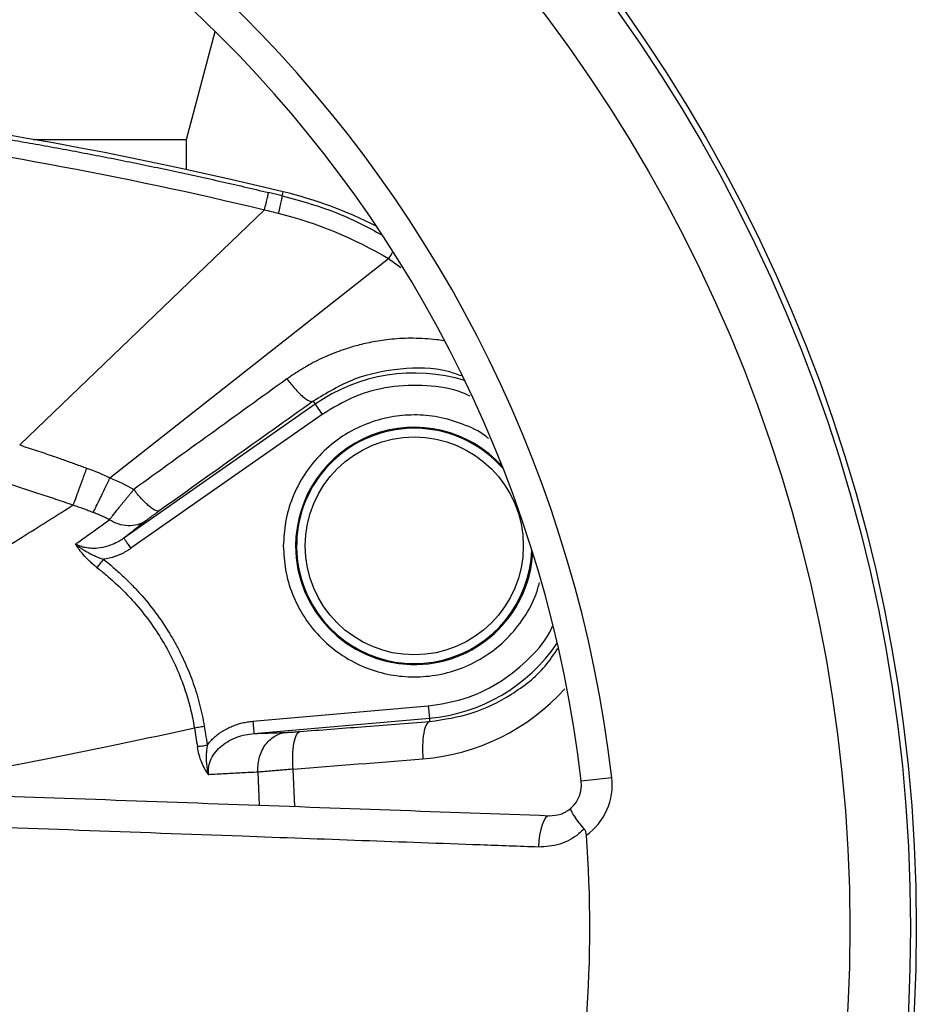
# Model space of a CAD drawing. Header units: millimetres. Extents: x 400 to 1688, y 100 to 1259.
# Tile 9 of 59: x 927 to 1000, y 222 to 302. Entities that reach past the tile are written whole.
import ezdxf

# ---------------------------------------------------------------- set-up
doc = ezdxf.new("R2010")
doc.units = ezdxf.units.MM

msp = doc.modelspace()

# ---------------------------------------------------------------- linework, layer by layer
at = {"color": 7, "linetype": 'Continuous', "lineweight": 25}
for p, q in [((940.953, 292.419), (943.299, 301.173)), ((928.506, 292.419), (940.953, 292.419)), ((940.953, 289.971), (940.953, 292.419)), ((948.735, 287.837), (947.626, 288.104)), ((948.735, 287.837), (948.815, 288.165)), ((947.295, 286.705), (927.423, 267.614)), ((934.749, 264.957), (957.364, 282.743)), ((951.234, 271.157), (951.404, 270.914)), ((951.404, 270.914), (935.883, 260.047)), ((951.404, 270.914), (951.977, 270.096)), ((951.977, 270.096), (936.457, 259.228)), ((946.346, 245.188), (960.589, 246.434)), ((960.589, 246.434), (960.677, 245.438)), ((946.433, 244.192), (960.677, 245.438)), ((960.677, 245.438), (960.7, 245.169)), ((975.492, 240.602), (973.009, 240.311))]:
    msp.add_line(p, q, dxfattribs=at)
at = {"color": 8, "linetype": 'Continuous', "lineweight": 25}
for p, q in [((957.364, 282.743), (958.366, 282.018)), ((946.89, 238.372), (946.768, 241.054)), ((949.768, 238.268), (949.625, 241.298))]:
    msp.add_line(p, q, dxfattribs=at)
at = {"color": 7, "linetype": 'Continuous', "lineweight": 25, "flags": 128}
msp.add_lwpolyline([(970.436, 237.522), (970.273, 237.478), (970.114, 237.335), (969.963, 237.1), (969.828, 236.782), (969.713, 236.393), (969.624, 235.949), (969.564, 235.468), (969.535, 234.97)], dxfattribs=at)
at = {"color": 7, "linetype": 'Continuous', "lineweight": 25}
for centre, radius in [((871.453, 228.419), 128.75), ((871.453, 228.419), 128.279), ((871.453, 228.419), 123.355), ((959.453, 259.419), 8.845)]:
    msp.add_circle(centre, radius, dxfattribs=at)
for centre, radius, start, end in [((871.453, 228.419), 104.75, 6.67922, 83.32078), ((871.453, 228.419), 102.25, 6.67922, 83.32078), ((871.453, -30.581), 328, 76.35779, 88.21853), ((940.56, 254.152), 35, 63.14816, 76.35779), ((959.453, 259.419), 14.034, 73.02966, 125), ((959.453, 259.419), 9.55, 41.48149, 210), ((959.453, 259.419), 9.55, 210, 357.9778), ((959.453, 259.419), 14.034, 275, 325.78228), ((970.526, 240.021), 5, 305.44322, 6.67922), ((970.526, 240.021), 2.5, 311.53291, 6.67922), ((871.453, 228.419), 102.25, 355.77757, 4.22243)]:
    msp.add_arc(centre, radius, start, end, dxfattribs=at)
at = {"color": 8, "linetype": 'Continuous', "lineweight": 25}
for centre, radius, start, end in [((959.453, 259.419), 9.632, 42.16869, 180), ((959.453, 259.419), 9.632, 180, 356.64325), ((958.736, 259.538), 17.461, 274.65042, 317.84828)]:
    msp.add_arc(centre, radius, start, end, dxfattribs=at)
at = {"color": 7, "linetype": 'Continuous', "lineweight": 25}
for points, knots in [([(902.957, 295.561), (903.577, 295.5), (904.822, 295.377), (906.692, 295.18), (908.569, 294.972), (910.455, 294.751), (912.348, 294.519), (914.249, 294.274), (916.157, 294.017), (918.072, 293.748), (919.995, 293.466), (921.925, 293.171), (923.863, 292.863), (925.807, 292.542), (927.758, 292.208), (929.716, 291.86), (931.681, 291.499), (933.653, 291.124), (935.631, 290.736), (937.615, 290.333), (939.606, 289.916), (941.603, 289.485), (943.606, 289.04), (945.615, 288.581), (946.955, 288.263), (947.626, 288.104)], [0, 0, 0, 0, 0.041284, 0.082768, 0.124452, 0.166334, 0.208416, 0.250698, 0.293179, 0.33586, 0.37874, 0.421819, 0.465098, 0.508576, 0.552254, 0.596131, 0.640207, 0.684483, 0.728959, 0.773634, 0.818508, 0.863582, 0.908855, 0.954328, 1, 1, 1, 1]), ([(947.295, 286.705), (947.339, 286.887), (947.382, 287.071), (947.463, 287.411), (947.5, 287.567), (947.561, 287.824), (947.585, 287.925), (947.617, 288.062), (947.625, 288.097), (947.626, 288.104)], [0, 0, 0, 0, 0.25, 0.25, 0.5, 0.5, 0.75, 0.75, 1, 1, 1, 1]), ([(948.735, 287.837), (948.735, 287.83), (948.729, 287.793), (948.699, 287.654), (948.676, 287.552), (948.617, 287.291), (948.58, 287.133), (948.5, 286.791), (948.456, 286.607), (948.412, 286.425)], [0, 0, 0, 0, 0.25, 0.25, 0.5, 0.5, 0.75, 0.75, 1, 1, 1, 1]), ([(949.112, 272.976), (949.308, 272.713), (949.525, 272.445), (949.965, 271.952), (950.188, 271.729), (950.592, 271.383), (950.772, 271.261), (951.058, 271.13), (951.164, 271.122), (951.234, 271.157)], [0, 0, 0, 0, 0.25, 0.25, 0.5, 0.5, 0.75, 0.75, 1, 1, 1, 1]), ([(951.234, 271.157), (949.075, 269.618), (944.914, 266.653), (940.754, 263.687), (938.752, 262.261)], [0, 0, 0, 0, 0.518965, 1, 1, 1, 1]), ([(927.423, 267.614), (927.878, 267.464), (928.787, 267.165), (929.998, 266.76), (931.051, 266.388), (931.954, 266.068), (932.554, 265.852), (932.854, 265.744)], [0, 0, 0, 0, 0.250009, 0.500001, 0.666697, 0.833365, 1, 1, 1, 1]), ([(932.854, 265.744), (932.739, 265.426), (932.624, 265.109), (932.403, 264.506), (932.299, 264.218), (932.107, 263.694), (932.02, 263.457), (931.87, 263.05), (931.807, 262.878), (931.756, 262.742)], [0, 0, 0, 0, 0.25, 0.25, 0.5, 0.5, 0.75, 0.75, 1, 1, 1, 1]), ([(933.396, 262.14), (933.465, 262.274), (933.547, 262.439), (933.738, 262.826), (933.846, 263.048), (934.081, 263.539), (934.209, 263.806), (934.474, 264.367), (934.611, 264.661), (934.749, 264.957)], [0, 0, 0, 0, 0.25, 0.25, 0.5, 0.5, 0.75, 0.75, 1, 1, 1, 1]), ([(926.361, 264.525), (926.787, 264.389), (927.654, 264.112), (928.979, 263.679), (930.352, 263.222), (931.283, 262.904), (931.756, 262.742)], [0, 0, 0, 0, 0.235674, 0.48091, 0.735691, 1, 1, 1, 1]), ([(934.703, 261.549), (934.726, 261.577), (934.773, 261.636), (934.852, 261.734), (934.938, 261.842), (935.032, 261.961), (935.136, 262.092), (935.249, 262.233), (935.371, 262.385), (935.503, 262.549), (935.645, 262.724), (935.796, 262.911), (935.957, 263.108), (936.127, 263.316), (936.307, 263.535), (936.495, 263.764), (936.625, 263.922), (936.691, 264.002)], [0, 0, 0, 0, 0.05521, 0.112123, 0.170706, 0.230912, 0.292726, 0.356165, 0.421233, 0.487919, 0.556198, 0.626079, 0.697587, 0.770734, 0.845522, 0.921946, 1, 1, 1, 1]), ([(938.752, 262.261), (938.684, 262.227), (938.581, 262.234), (938.305, 262.357), (938.131, 262.474), (937.741, 262.803), (937.526, 263.015), (937.097, 263.487), (936.885, 263.746), (936.691, 264.002)], [0, 0, 0, 0, 0.25, 0.25, 0.5, 0.5, 0.75, 0.75, 1, 1, 1, 1]), ([(914.459, 252.049), (916.097, 253.062), (917.68, 254.038), (920.751, 255.922), (922.24, 256.831), (925.122, 258.594), (926.517, 259.449), (929.209, 261.121), (930.508, 261.939), (931.756, 262.742)], [0, 0, 0, 0, 0.25, 0.25, 0.5, 0.5, 0.75, 0.75, 1, 1, 1, 1]), ([(931.756, 262.742), (931.895, 262.697), (932.173, 262.606), (932.586, 262.459), (932.994, 262.305), (933.262, 262.195), (933.396, 262.14)], [0, 0, 0, 0, 0.251626, 0.502156, 0.751607, 1, 1, 1, 1]), ([(938.752, 262.261), (938.713, 262.233), (938.635, 262.177), (938.521, 262.096), (938.412, 262.016), (938.306, 261.94), (938.204, 261.865), (938.075, 261.77), (937.926, 261.659), (937.77, 261.541), (937.69, 261.479), (937.651, 261.447)], [0, 0, 0, 0, 0.086243, 0.171277, 0.255443, 0.339094, 0.422585, 0.506279, 0.673736, 0.837173, 1, 1, 1, 1]), ([(931.955, 259.564), (932.078, 259.652), (932.546, 259.99), (933.314, 260.542), (934.104, 261.113), (934.551, 261.438), (934.703, 261.549)], [0, 0, 0, 0, 0.130927, 0.499699, 0.829857, 1, 1, 1, 1]), ([(934.703, 261.549), (934.596, 261.6), (934.38, 261.704), (934.054, 261.854), (933.726, 262), (933.506, 262.094), (933.396, 262.14)], [0, 0, 0, 0, 0.249561, 0.499837, 0.75018, 1, 1, 1, 1]), ([(937.651, 261.447), (937.456, 261.317), (937.233, 261.212), (936.747, 261.075), (936.485, 261.044), (935.952, 261.063), (935.682, 261.113), (935.168, 261.285), (934.923, 261.405), (934.703, 261.549)], [0, 0, 0, 0, 0.25, 0.25, 0.5, 0.5, 0.75, 0.75, 1, 1, 1, 1]), ([(937.651, 261.447), (937.505, 261.331), (937.214, 261.1), (936.772, 260.75), (936.33, 260.4), (936.032, 260.164), (935.883, 260.047)], [0, 0, 0, 0, 0.25212, 0.502821, 0.752112, 1, 1, 1, 1]), ([(935.883, 260.047), (935.832, 260.011), (935.666, 259.897), (935.307, 259.686), (934.722, 259.423), (934.011, 259.238), (933.313, 259.196), (932.77, 259.26), (932.376, 259.371), (932.121, 259.476), (931.998, 259.542), (931.955, 259.564)], [0, 0, 0, 0, 0.045387, 0.145664, 0.300344, 0.508102, 0.671985, 0.80223, 0.899778, 0.965518, 1, 1, 1, 1]), ([(936.457, 259.228), (936.39, 259.323), (936.319, 259.425), (936.18, 259.623), (936.114, 259.718), (936.003, 259.876), (935.958, 259.94), (935.9, 260.023), (935.886, 260.043), (935.883, 260.047)], [0, 0, 0, 0, 0.25, 0.25, 0.5, 0.5, 0.75, 0.75, 1, 1, 1, 1]), ([(933.697, 257.665), (933.652, 257.701), (933.56, 257.775), (933.377, 257.922), (933.154, 258.123), (932.906, 258.362), (932.669, 258.612), (932.462, 258.852), (932.277, 259.084), (932.144, 259.273), (932.039, 259.431), (931.983, 259.52), (931.955, 259.564)], [0, 0, 0, 0, 0.061009, 0.124979, 0.249983, 0.383108, 0.500041, 0.63571, 0.750248, 0.857365, 0.930046, 1, 1, 1, 1]), ([(931.955, 259.564), (932.01, 259.519), (932.124, 259.425), (932.311, 259.288), (932.536, 259.137), (932.795, 258.98), (933.118, 258.804), (933.474, 258.632), (933.854, 258.468), (934.101, 258.375), (934.218, 258.331)], [0, 0, 0, 0, 0.083778, 0.174674, 0.273237, 0.403043, 0.528498, 0.700968, 0.858927, 1, 1, 1, 1]), ([(936.457, 259.228), (936.387, 259.181), (936.249, 259.087), (936.036, 258.958), (935.82, 258.84), (935.601, 258.734), (935.379, 258.638), (935.153, 258.554), (934.924, 258.481), (934.692, 258.42), (934.456, 258.368), (934.298, 258.344), (934.218, 258.331)], [0, 0, 0, 0, 0.103447, 0.205548, 0.306508, 0.406545, 0.50588, 0.604737, 0.703347, 0.80194, 0.900748, 1, 1, 1, 1]), ([(934.218, 258.331), (934.119, 258.205), (934.014, 258.07), (933.828, 257.833), (933.75, 257.733), (933.697, 257.665)], [0, 0, 0, 0, 0.5, 0.5, 1, 1, 1, 1]), ([(934.218, 258.331), (934.353, 258.224), (934.622, 258.01), (935.016, 257.68), (935.401, 257.343), (935.777, 256.999), (936.143, 256.649), (936.5, 256.291), (936.848, 255.928), (937.526, 255.186), (938.481, 254.014), (939.401, 252.645), (940.044, 251.539), (940.467, 250.737), (940.854, 249.923), (941.204, 249.096), (941.518, 248.258), (941.796, 247.408), (942.036, 246.546), (942.243, 245.673), (942.349, 245.083), (942.403, 244.788)], [0, 0, 0, 0, 0.031938, 0.063696, 0.095288, 0.126731, 0.158038, 0.189225, 0.220308, 0.251302, 0.375418, 0.499957, 0.556392, 0.612377, 0.66801, 0.723389, 0.778614, 0.833786, 0.889008, 0.944379, 1, 1, 1, 1]), ([(933.697, 257.665), (933.826, 257.563), (934.083, 257.359), (934.459, 257.046), (934.827, 256.73), (935.194, 256.403), (935.593, 256.03), (936.053, 255.57), (936.831, 254.739), (937.826, 253.531), (938.922, 251.915), (939.857, 250.214), (940.478, 248.772), (940.87, 247.658), (941.104, 246.901), (941.303, 246.147), (941.473, 245.4), (941.56, 244.901), (941.604, 244.654)], [0, 0, 0, 0, 0.031672, 0.063069, 0.094191, 0.125036, 0.157725, 0.199404, 0.250061, 0.37696, 0.50005, 0.625453, 0.749983, 0.801717, 0.852565, 0.902549, 0.951688, 1, 1, 1, 1]), ([(941.604, 244.654), (941.691, 244.668), (941.813, 244.689), (942.094, 244.736), (942.252, 244.763), (942.403, 244.788)], [0, 0, 0, 0, 0.5, 0.5, 1, 1, 1, 1]), ([(942.403, 244.788), (942.436, 244.574), (942.516, 244.061), (942.598, 243.548), (942.646, 243.25)], [0, 0, 0, 0, 0.418004, 1, 1, 1, 1]), ([(942.646, 243.25), (942.688, 243.305), (942.773, 243.416), (942.91, 243.574), (943.055, 243.727), (943.207, 243.872), (943.368, 244.012), (943.536, 244.144), (943.713, 244.27), (943.897, 244.39), (944.089, 244.503), (944.347, 244.64), (944.674, 244.791), (945.075, 244.938), (945.487, 245.054), (945.912, 245.141), (946.201, 245.172), (946.346, 245.188)], [0, 0, 0, 0, 0.048653, 0.097306, 0.146074, 0.195073, 0.244417, 0.294217, 0.344582, 0.395617, 0.447423, 0.500095, 0.59925, 0.698222, 0.797612, 0.898013, 1, 1, 1, 1]), ([(946.346, 245.188), (946.368, 244.933), (946.391, 244.679), (946.423, 244.312), (946.432, 244.201), (946.433, 244.192)], [0, 0, 0, 0, 0.5, 0.5, 1, 1, 1, 1]), ([(950.168, 244.352), (951.841, 244.482), (955.352, 244.754), (958.862, 245.027), (960.7, 245.169)], [0, 0, 0, 0, 0.476536, 1, 1, 1, 1]), ([(960.7, 245.169), (960.607, 245.15), (960.514, 245.067), (960.345, 244.748), (960.272, 244.512), (960.166, 243.924), (960.134, 243.574), (960.114, 242.851), (960.125, 242.48), (960.152, 242.135)], [0, 0, 0, 0, 0.25, 0.25, 0.5, 0.5, 0.75, 0.75, 1, 1, 1, 1]), ([(942.763, 240.848), (942.733, 241.068), (942.737, 241.291), (942.811, 241.728), (942.88, 241.942), (943.169, 242.549), (943.47, 242.907), (944.189, 243.492), (944.606, 243.721), (945.491, 244.051), (945.96, 244.153), (946.433, 244.192)], [0, 0, 0, 0, 0.125, 0.125, 0.25, 0.25, 0.5, 0.5, 0.75, 0.75, 1, 1, 1, 1]), ([(946.433, 244.192), (946.653, 244.2), (947.092, 244.216), (947.743, 244.238), (948.387, 244.26), (948.81, 244.274), (949.022, 244.281)], [0, 0, 0, 0, 0.250025, 0.5000247, 0.7500121, 1, 1, 1, 1]), ([(946.768, 241.054), (946.741, 241.403), (946.765, 241.785), (946.949, 242.538), (947.11, 242.907), (947.549, 243.537), (947.825, 243.794), (948.415, 244.15), (948.727, 244.249), (949.022, 244.281)], [0, 0, 0, 0, 0.25, 0.25, 0.5, 0.5, 0.75, 0.75, 1, 1, 1, 1]), ([(949.022, 244.281), (949.049, 244.282), (949.104, 244.284), (949.196, 244.288), (949.295, 244.293), (949.402, 244.299), (949.541, 244.307), (949.718, 244.319), (949.936, 244.334), (950.09, 244.346), (950.168, 244.352)], [0, 0, 0, 0, 0.100582, 0.200352, 0.299844, 0.399595, 0.500141, 0.667009, 0.832796, 1, 1, 1, 1]), ([(949.625, 241.298), (949.598, 241.646), (949.585, 242.021), (949.604, 242.751), (949.636, 243.103), (949.742, 243.694), (949.815, 243.931), (949.983, 244.25), (950.076, 244.332), (950.168, 244.352)], [0, 0, 0, 0, 0.25, 0.25, 0.5, 0.5, 0.75, 0.75, 1, 1, 1, 1]), ([(941.845, 243.128), (941.933, 243.141), (942.055, 243.16), (942.337, 243.203), (942.496, 243.227), (942.646, 243.25)], [0, 0, 0, 0, 0.5, 0.5, 1, 1, 1, 1]), ([(942.763, 240.848), (942.659, 240.984), (942.559, 241.131), (942.37, 241.461), (942.28, 241.642), (942.038, 242.225), (941.914, 242.669), (941.845, 243.128)], [0, 0, 0, 0, 0.25, 0.25, 0.5, 0.5, 1, 1, 1, 1]), ([(942.646, 243.25), (942.636, 243.186), (942.617, 243.058), (942.594, 242.861), (942.576, 242.659), (942.564, 242.452), (942.559, 242.241), (942.563, 241.944), (942.594, 241.586), (942.665, 241.194), (942.732, 240.958), (942.763, 240.848)], [0, 0, 0, 0, 0.077757, 0.158098, 0.240722, 0.325367, 0.411831, 0.499955, 0.692303, 0.857593, 1, 1, 1, 1]), ([(946.768, 241.054), (946.55, 241.043), (946.115, 241.023), (945.454, 240.991), (944.788, 240.958), (944.118, 240.923), (943.444, 240.886), (942.989, 240.861), (942.763, 240.848)], [0, 0, 0, 0, 0.1681938, 0.3357773, 0.5027494, 0.6691104, 0.8348606, 1, 1, 1, 1]), ([(949.625, 241.298), (949.555, 241.292), (949.415, 241.28), (949.204, 241.261), (948.991, 241.243), (948.776, 241.224), (948.561, 241.206), (948.345, 241.187), (948.131, 241.169), (947.918, 241.15), (947.709, 241.132), (947.505, 241.115), (947.307, 241.098), (947.117, 241.082), (946.934, 241.067), (946.824, 241.058), (946.768, 241.054)], [0, 0, 0, 0, 0.059575, 0.120988, 0.184226, 0.249274, 0.316135, 0.38481, 0.455302, 0.527616, 0.601757, 0.67773, 0.755541, 0.835198, 0.916695, 1, 1, 1, 1]), ([(891.688, 240.364), (896.08, 240.206), (904.866, 239.889), (918.01, 239.414), (931.203, 238.938), (944.39, 238.462), (957.551, 237.987), (966.142, 237.677), (970.436, 237.522)], [0, 0, 0, 0, 0.164377, 0.328855, 0.493205, 0.662091, 0.831115, 1, 1, 1, 1]), ([(969.535, 234.97), (967.956, 235.027), (963.216, 235.199), (955.214, 235.491), (944.376, 235.886), (932.268, 236.328), (918.838, 236.825), (905.265, 237.327), (896.154, 237.686), (891.598, 237.866)], [0, 0, 0, 0, 0.062995, 0.189006, 0.315247, 0.485335, 0.655423, 0.827704, 1, 1, 1, 1]), ([(970.436, 237.522), (970.733, 237.542), (971.321, 237.581), (971.893, 237.899), (972.155, 238.124), (972.184, 238.149)], [0, 0, 0, 0, 0.473572, 0.940717, 1, 1, 1, 1]), ([(973.241, 236.448), (973.073, 236.655), (972.738, 237.07), (972.375, 237.598), (972.163, 237.989), (972.153, 238.121), (972.184, 238.149), (972.184, 238.149)], [0, 0, 0, 0, 0.243847, 0.487693, 0.731892, 0.995705, 1, 1, 1, 1]), ([(973.241, 236.448), (973.103, 236.317), (972.532, 235.777), (971.297, 235.09), (970.122, 235.01), (969.535, 234.97)], [0, 0, 0, 0, 0.13807, 0.569201, 1, 1, 1, 1]), ([(973.426, 235.947), (973.414, 236.042), (973.39, 236.225), (973.289, 236.376), (973.241, 236.448)], [0, 0, 0, 0, 0.521702, 1, 1, 1, 1])]:
    msp.add_open_spline(points, degree=3, knots=knots, dxfattribs=at)
for points in [[(912.207, 293.141), (924.01, 291.641), (935.731, 289.49), (947.295, 286.705)], [(947.295, 286.705), (947.668, 286.612), (948.04, 286.519), (948.412, 286.425)], [(948.412, 286.425), (951.552, 285.633), (954.579, 284.39), (957.364, 282.743)], [(949.112, 272.976), (944.968, 269.99), (940.827, 267), (936.691, 264.002)], [(932.854, 265.744), (933.497, 265.511), (934.129, 265.249), (934.749, 264.957)], [(934.749, 264.957), (935.41, 264.668), (936.058, 264.349), (936.691, 264.002)], [(920.17, 240.353), (928.054, 241.813), (935.247, 243.234), (941.604, 244.654)], [(941.604, 244.654), (941.688, 244.146), (941.768, 243.637), (941.845, 243.128)], [(949.625, 241.298), (953.134, 241.578), (956.643, 241.857), (960.152, 242.135)]]:
    msp.add_open_spline(points, degree=3, dxfattribs=at)
at = {"color": 8, "linetype": 'Continuous', "lineweight": 25}
for points, knots in [([(948.735, 287.837), (950.306, 287.407), (953.115, 286.637), (955.688, 285.275), (956.823, 284.674)], [0, 0, 0, 0, 0.558907, 1, 1, 1, 1]), ([(957.655, 283.24), (957.655, 283.239), (957.576, 283.104), (957.47, 282.923), (957.364, 282.743)], [0, 0, 0, 0, 0.010833, 1, 1, 1, 1]), ([(961.817, 276.075), (961.632, 276.104), (961.13, 276.183), (960.315, 276.248), (959.388, 276.281), (958.491, 276.263), (957.396, 276.185), (956.183, 276.013), (954.936, 275.73), (953.949, 275.436), (952.849, 275.048), (951.633, 274.529), (950.305, 273.771), (949.503, 273.237), (949.112, 272.976)], [0, 0, 0, 0, 0.041589, 0.112562, 0.1813279, 0.2478816, 0.3122176, 0.4257695, 0.5209666, 0.5977636, 0.6561402, 0.7826299, 0.893947, 1, 1, 1, 1]), ([(963.287, 273.216), (962.925, 273.348), (961.342, 273.923), (958.317, 273.89), (954.511, 273.148), (952.329, 271.823), (951.234, 271.157)], [0, 0, 0, 0, 0.089733, 0.392246, 0.694654, 1, 1, 1, 1]), ([(964.001, 271.569), (963.793, 271.667), (962.685, 272.187), (960.442, 272.498), (957.462, 272.416), (954.536, 271.644), (952.83, 270.612), (951.977, 270.096)], [0, 0, 0, 0, 0.0545468, 0.2909101, 0.5272734, 0.7636367, 1, 1, 1, 1]), ([(965.488, 268.139), (965.416, 268.199), (964.794, 268.716), (963.403, 269.336), (961.441, 269.931), (959.452, 270.107), (957.47, 269.927), (955.488, 269.357), (953.583, 268.37), (951.884, 266.989), (950.501, 265.289), (949.52, 263.384), (948.929, 261.402), (948.858, 260.067), (948.823, 259.419)], [0, 0, 0, 0, 0.012139, 0.104981, 0.194118, 0.278217, 0.362317, 0.451453, 0.544296, 0.639109, 0.733921, 0.826764, 0.915901, 1, 1, 1, 1]), ([(948.823, 259.419), (948.858, 258.77), (948.929, 257.435), (949.52, 255.453), (950.501, 253.548), (951.884, 251.848), (953.583, 250.467), (955.488, 249.48), (957.47, 248.911), (959.453, 248.729), (961.437, 248.911), (963.419, 249.48), (965.323, 250.468), (967.027, 251.847), (968.391, 253.552), (969.266, 255.124), (969.529, 256.138), (969.612, 256.459)], [0, 0, 0, 0, 0.064037, 0.131909, 0.202603, 0.274798, 0.346992, 0.417687, 0.485559, 0.549596, 0.613633, 0.681505, 0.752199, 0.824394, 0.896588, 0.967283, 1, 1, 1, 1]), ([(960.589, 246.434), (961.574, 246.587), (963.544, 246.893), (966.283, 248.181), (968.615, 250.036), (970.109, 251.673), (970.606, 252.737), (970.682, 252.9)], [0, 0, 0, 0, 0.239189, 0.478377, 0.717566, 0.956755, 1, 1, 1, 1]), ([(960.7, 245.169), (961.865, 245.339), (964.194, 245.679), (967.379, 247.284), (969.772, 249.106), (970.774, 250.603), (971.102, 251.094)], [0, 0, 0, 0, 0.2873, 0.5741883, 0.8604278, 1, 1, 1, 1])]:
    msp.add_open_spline(points, degree=3, knots=knots, dxfattribs=at)

doc.saveas('drawing.dxf')
